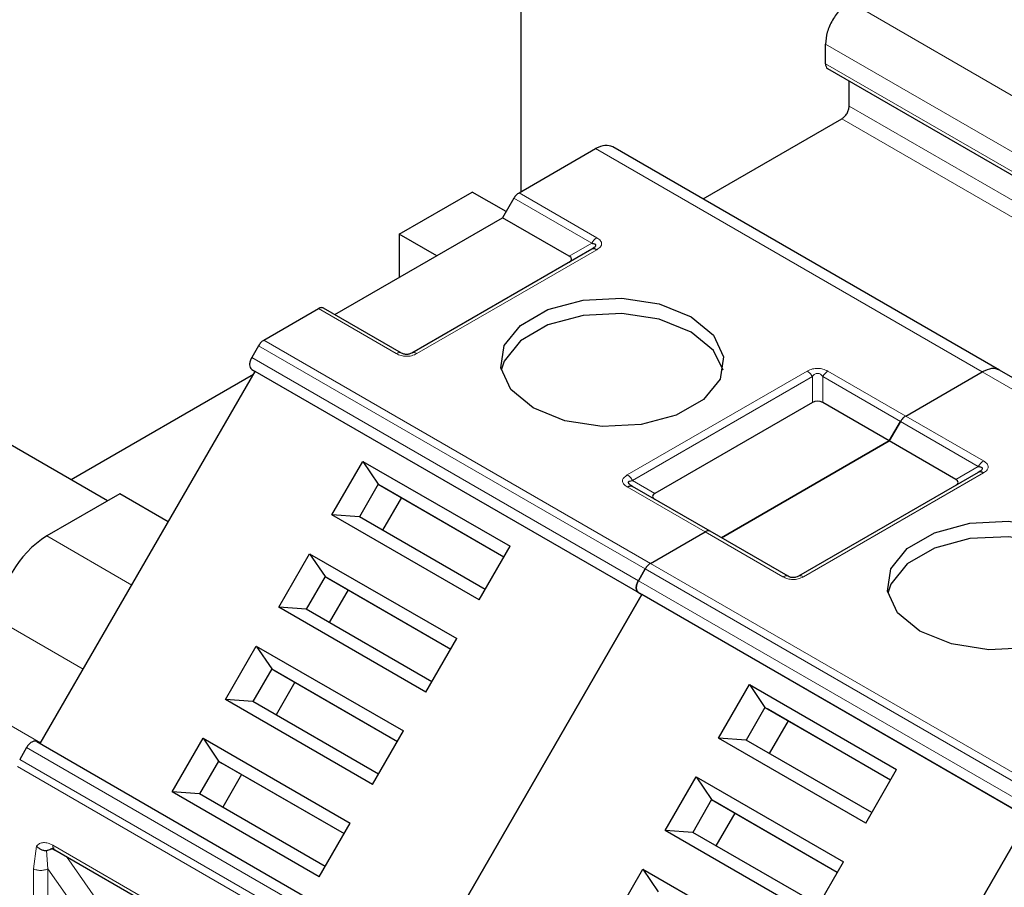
# Model space of a CAD drawing. Header units: millimetres. Extents: x 5 to 418, y 2 to 292.
# Tile 33 of 56: x 241 to 249, y 136 to 143. Entities that reach past the tile are written whole.
import ezdxf

# ---------------------------------------------------------------- set-up
doc = ezdxf.new("R2010")
doc.units = ezdxf.units.MM

msp = doc.modelspace()

# ---------------------------------------------------------------- linework, layer by layer
at = {"color": 7, "linetype": 'Continuous', "lineweight": 25}
for p, q in [((245.1205, 148.2227), (245.1205, 141.4747)), ((247.4822, 142.468), (247.4822, 142.6204)), ((247.4988, 142.4313), (250.4969, 140.7006)), ((247.666, 142.1386), (247.666, 142.3348)), ((246.5327, 141.4191), (247.6095, 142.0406)), ((245.1062, 141.4665), (245.7003, 141.8095)), ((248.8317, 140.0919), (245.8336, 141.8227)), ((244.1776, 141.146), (244.7433, 141.4726)), ((245.0064, 141.3207), (244.7433, 141.4726)), ((245.0662, 141.4243), (244.979, 141.2733)), ((243.678, 140.5222), (244.979, 141.2733)), ((245.4953, 140.9753), (244.979, 141.2733)), ((244.4681, 140.9784), (244.1776, 141.146)), ((244.1776, 141.146), (244.1776, 140.8107)), ((245.6696, 141.0297), (244.2742, 140.2242)), ((241.9147, 139.0782), (239.0865, 140.7109)), ((243.1263, 140.3235), (243.5508, 140.5686)), ((244.1942, 140.2242), (243.5908, 140.5726)), ((243.0863, 140.2813), (243.0334, 140.1897)), ((241.3934, 137.1951), (243.06, 140.0819)), ((243.0457, 140.0571), (241.6324, 139.2412)), ((243.0334, 140.0973), (243.06, 140.0819)), ((246.0582, 138.3511), (243.06, 140.0819)), ((248.1043, 139.7357), (248.6984, 140.0787)), ((248.1043, 139.7357), (248.6984, 140.0787)), ((251.8299, 138.3611), (248.8317, 140.0919)), ((247.3809, 139.8406), (246.1598, 139.1357)), ((247.9772, 139.5425), (247.4609, 139.8406)), ((247.9772, 139.5425), (248.0643, 139.6935)), ((248.0643, 139.6935), (247.9772, 139.5425)), ((247.9772, 139.5425), (246.6761, 138.7915)), ((246.6761, 138.7915), (247.9772, 139.5425)), ((248.4934, 139.2445), (247.9772, 139.5425)), ((243.6555, 138.9685), (243.8954, 139.384)), ((243.8954, 139.384), (245.0361, 138.7255)), ((243.8954, 139.384), (244.0147, 139.2074)), ((248.6677, 139.299), (247.2723, 138.4934)), ((244.0147, 139.2074), (243.868, 138.9534)), ((244.0147, 139.2074), (244.9894, 138.6447)), ((244.0147, 139.2074), (244.0414, 139.192)), ((245.9818, 139.1919), (245.9738, 139.1975)), ((242.0092, 139.1328), (241.4435, 138.8062)), ((242.3864, 138.915), (242.0092, 139.1328)), ((244.0414, 139.192), (244.9894, 138.6447)), ((246.5889, 138.8418), (245.9856, 139.1901)), ((244.1947, 139.1035), (244.048, 138.8495)), ((244.7962, 138.3099), (243.6555, 138.9685)), ((243.868, 138.9534), (243.6555, 138.9685)), ((244.8428, 138.3907), (243.868, 138.9534)), ((246.1244, 138.5927), (246.5489, 138.8378)), ((246.1244, 138.5927), (246.5489, 138.8378)), ((247.1923, 138.4934), (246.5889, 138.8418)), ((243.2421, 138.2525), (243.482, 138.6681)), ((243.482, 138.6681), (244.6227, 138.0096)), ((243.482, 138.6681), (243.6014, 138.4915)), ((244.7962, 138.3099), (245.0361, 138.7255)), ((246.0315, 138.4589), (246.0844, 138.5505)), ((246.0844, 138.5505), (246.0315, 138.4589)), ((243.6014, 138.4915), (243.4547, 138.2375)), ((243.6014, 138.4915), (244.5761, 137.9288)), ((243.6014, 138.4915), (243.628, 138.4761)), ((243.628, 138.4761), (244.5761, 137.9288)), ((243.7814, 138.3876), (243.6347, 138.1336)), ((246.0315, 138.3665), (246.0582, 138.3511)), ((246.0315, 138.3665), (246.0582, 138.3511)), ((246.0582, 138.3511), (244.3915, 135.4643)), ((244.3915, 135.4643), (246.0582, 138.3511)), ((249.0563, 136.6203), (246.0582, 138.3511)), ((244.3828, 137.594), (243.2421, 138.2525)), ((243.4547, 138.2375), (243.2421, 138.2525)), ((244.4294, 137.6748), (243.4547, 138.2375)), ((244.3828, 137.594), (244.6227, 138.0096)), ((242.8288, 137.5366), (243.0687, 137.9522)), ((243.0687, 137.9522), (244.2094, 137.2937)), ((243.0687, 137.9522), (243.188, 137.7756)), ((243.188, 137.7756), (243.0414, 137.5216)), ((243.188, 137.7756), (244.1628, 137.2129)), ((243.188, 137.7756), (243.2147, 137.7602)), ((243.2147, 137.7602), (244.1628, 137.2129)), ((243.368, 137.6717), (243.2214, 137.4177)), ((246.6536, 137.2377), (246.8935, 137.6532)), ((246.8935, 137.6532), (248.0342, 136.9947)), ((246.8935, 137.6532), (247.0128, 137.4766)), ((243.9695, 136.8781), (242.8288, 137.5366)), ((243.0414, 137.5216), (242.8288, 137.5366)), ((244.0161, 136.9589), (243.0414, 137.5216)), ((247.0128, 137.4766), (246.8662, 137.2226)), ((247.0128, 137.4766), (247.9876, 136.9139)), ((247.0128, 137.4766), (247.0395, 137.4612)), ((247.0395, 137.4612), (247.9876, 136.9139)), ((247.1928, 137.3727), (247.0462, 137.1187)), ((243.9695, 136.8781), (244.2094, 137.2937)), ((241.3667, 137.2105), (244.3648, 135.4797)), ((242.4155, 136.8207), (242.6554, 137.2363)), ((242.6554, 137.2363), (243.7961, 136.5778)), ((242.6554, 137.2363), (242.7747, 137.0597)), ((247.7943, 136.5792), (246.6536, 137.2377)), ((246.8662, 137.2226), (246.6536, 137.2377)), ((247.8409, 136.6599), (246.8662, 137.2226)), ((241.2867, 137.1643), (241.2338, 137.0727)), ((242.7747, 137.0597), (242.628, 136.8057)), ((242.7747, 137.0597), (243.7494, 136.497)), ((242.7747, 137.0597), (242.8014, 137.0443)), ((242.8014, 137.0443), (243.7494, 136.497)), ((247.7943, 136.5792), (248.0342, 136.9947)), ((242.9547, 136.9558), (242.808, 136.7017)), ((246.2403, 136.5218), (246.4802, 136.9373)), ((246.4802, 136.9373), (247.6209, 136.2788)), ((246.4802, 136.9373), (246.5995, 136.7607)), ((243.5562, 136.1622), (242.4155, 136.8207)), ((242.628, 136.8057), (242.4155, 136.8207)), ((243.6028, 136.2429), (242.628, 136.8057)), ((246.5995, 136.7607), (246.4528, 136.5067)), ((246.5995, 136.7607), (247.5742, 136.198)), ((246.5995, 136.7607), (246.6262, 136.7453)), ((246.6262, 136.7453), (247.5742, 136.198)), ((246.7795, 136.6568), (246.6328, 136.4028)), ((247.3896, 133.7336), (249.0563, 136.6203)), ((249.0563, 136.6203), (247.3896, 133.7336)), ((243.5562, 136.1622), (243.7961, 136.5778)), ((247.381, 135.8632), (246.2403, 136.5218)), ((246.4528, 136.5067), (246.2403, 136.5218)), ((247.4276, 135.944), (246.4528, 136.5067)), ((241.5072, 136.3705), (243.9585, 134.9554)), ((245.8269, 135.8058), (246.0668, 136.2214)), ((246.0668, 136.2214), (247.2075, 135.5629)), ((246.0668, 136.2214), (246.1862, 136.0448)), ((247.381, 135.8632), (247.6209, 136.2788))]:
    msp.add_line(p, q, dxfattribs=at)
at = {"color": 7, "linetype": 'Continuous', "lineweight": 18}
for p, q in [((247.6708, 142.947), (250.6689, 141.2162)), ((247.4822, 142.6204), (250.4803, 140.8896)), ((250.4803, 140.7372), (247.4822, 142.468)), ((247.666, 142.1386), (249.1651, 141.2732)), ((247.6095, 142.0406), (249.1085, 141.1752)), ((248.6984, 140.0787), (245.7003, 141.8095)), ((245.0662, 141.4243), (245.6696, 141.0759)), ((245.1062, 141.4665), (245.7096, 141.1182)), ((245.4953, 140.9753), (245.6696, 141.0759)), ((245.7096, 141.0258), (244.3142, 140.2203)), ((244.1542, 140.2203), (243.5508, 140.5686)), ((243.0863, 140.2813), (246.0844, 138.5505)), ((243.1263, 140.3235), (246.1244, 138.5927)), ((243.0334, 140.1897), (246.0315, 138.4589)), ((246.0315, 138.3665), (243.0334, 140.0973)), ((245.9456, 139.2785), (247.3409, 140.084)), ((245.9856, 139.2363), (247.3809, 140.0418)), ((247.3809, 139.8406), (247.3809, 140.0418)), ((247.4609, 140.0418), (248.0643, 139.6935)), ((247.4609, 140.0418), (247.4609, 139.8406)), ((247.5009, 140.084), (248.1043, 139.7357)), ((251.6965, 138.3479), (248.6984, 140.0787)), ((248.1043, 139.7357), (248.7077, 139.3874)), ((248.0643, 139.6935), (248.6677, 139.3451)), ((248.7077, 139.295), (247.3123, 138.4895)), ((248.4934, 139.2445), (248.6677, 139.3451)), ((245.9856, 139.2363), (246.1598, 139.1357)), ((246.5489, 138.8378), (245.9456, 139.1862)), ((247.1523, 138.4895), (246.5489, 138.8378)), ((242.1035, 138.4252), (241.4435, 138.8062)), ((246.1244, 138.5927), (249.1225, 136.8619)), ((246.0844, 138.5505), (249.0825, 136.8197)), ((246.0315, 138.4589), (249.0296, 136.7281)), ((249.0296, 136.6357), (246.0315, 138.3665)), ((241.7264, 137.772), (241.0664, 138.153)), ((241.3964, 137.2004), (241.0664, 137.3909)), ((241.2867, 137.1643), (244.2848, 135.4336)), ((244.2319, 135.3419), (241.2338, 137.0727)), ((244.2154, 135.2862), (241.2172, 137.0169)), ((241.3398, 136.2254), (241.3641, 136.4008)), ((241.4906, 136.4071), (242.7163, 135.6996)), ((241.4529, 136.2254), (241.4412, 136.3663)), ((241.5961, 136.3192), (242.3818, 135.2013)), ((241.3398, 130.6587), (241.3398, 136.2254)), ((241.4529, 136.2254), (242.206, 135.1543)), ((241.4529, 130.6587), (241.4529, 136.2254))]:
    msp.add_line(p, q, dxfattribs=at)
at = {"color": 7, "linetype": 'Continuous', "lineweight": 25, "flags": 128}
for points in [[(245.2147, 139.7984), (245.0421, 139.9407), (244.9642, 140.1085), (244.9904, 140.2816), (245.1176, 140.4391), (245.3305, 140.562), (245.6033, 140.6354), (245.9031, 140.6506), (246.1938, 140.6056), (246.4404, 140.5059)], [(246.4404, 140.3862), (246.1938, 140.4858), (245.9031, 140.5308), (245.6033, 140.5157), (245.3305, 140.4422), (245.1176, 140.3194), (244.9904, 140.1619), (244.9671, 140.0923)], [(246.4404, 140.5059), (246.613, 140.3636), (246.6909, 140.1958), (246.6647, 140.0227), (246.5375, 139.8652), (246.3247, 139.7423), (246.0519, 139.6689), (245.752, 139.6537), (245.4613, 139.6987), (245.2147, 139.7984)], [(246.688, 140.0923), (246.613, 140.2438), (246.4404, 140.3862)], [(248.2129, 138.0676), (248.0402, 138.2099), (247.9623, 138.3778), (247.9886, 138.5509), (248.1158, 138.7083), (248.3286, 138.8312), (248.6014, 138.9046), (248.9012, 138.9198), (249.192, 138.8748), (249.4385, 138.7751)], [(249.4385, 138.6554), (249.192, 138.755), (248.9012, 138.8), (248.6014, 138.7849), (248.3286, 138.7114), (248.1158, 138.5886), (247.9886, 138.4311), (247.9653, 138.3615)], [(249.4385, 138.7751), (249.6112, 138.6328), (249.6891, 138.465), (249.6628, 138.2919), (249.5356, 138.1344), (249.3228, 138.0115), (249.05, 137.9381), (248.7502, 137.923), (248.4594, 137.9679), (248.2129, 138.0676)]]:
    msp.add_lwpolyline(points, dxfattribs=at)
at = {"color": 7, "linetype": 'Continuous', "lineweight": 18}
for centre, radius, start, end in [((245.7707, 141.0202), 0.1154, 121.95467, 151.14439), ((248.7688, 139.2894), 0.1154, 121.95467, 151.14439), ((241.5287, 136.4023), 0.0384, 172.74417, 235.94365)]:
    msp.add_arc(centre, radius, start, end, dxfattribs=at)
at = {"color": 7, "linetype": 'Continuous', "lineweight": 25}
msp.add_arc((241.8852, 138.1158), 0.8196, 122.60548, 177.39452, dxfattribs=at)
for centre, major_axis, ratio, start_param, end_param in [((245.3753, 140.9522), (0.1386, 0), 0.333297, 5.759587, 6.806784), ((247.4209, 139.7713), (0.08, 0), 0.999892, 1.047198, 2.094395), ((248.3734, 139.2214), (0.1386, 0), 0.333297, 5.759587, 6.806784), ((246.2798, 139.1126), (0.1386, 0), 0.333297, 2.617994, 3.665191)]:
    msp.add_ellipse(centre, major_axis=major_axis, ratio=ratio, start_param=start_param, end_param=end_param, dxfattribs=at)
for points in [[(247.6708, 142.947), (247.646, 142.9295), (247.5966, 142.8944), (247.5343, 142.808), (247.4907, 142.7109), (247.485, 142.6506), (247.4822, 142.6204)], [(247.6095, 142.0406), (247.6169, 142.0459), (247.6317, 142.0564), (247.6504, 142.0823), (247.6635, 142.1115), (247.6652, 142.1296), (247.666, 142.1386)], [(245.1062, 141.4665), (245.1025, 141.4641), (245.0951, 141.4594), (245.0844, 141.4493), (245.0745, 141.4376), (245.0689, 141.4287), (245.0662, 141.4243)], [(245.7096, 141.0258), (245.7059, 141.0277), (245.6985, 141.0315), (245.6878, 141.0337), (245.6779, 141.0335), (245.6723, 141.031), (245.6696, 141.0297)], [(243.5908, 140.5726), (243.588, 140.5738), (243.5825, 140.5763), (243.5726, 140.5765), (243.5619, 140.5743), (243.5545, 140.5705), (243.5508, 140.5686)], [(243.1263, 140.3235), (243.1226, 140.3211), (243.1152, 140.3164), (243.1045, 140.3063), (243.0946, 140.2946), (243.089, 140.2857), (243.0863, 140.2813)], [(243.0334, 140.1897), (243.0287, 140.1802), (243.0194, 140.1614), (243.0155, 140.1331), (243.0194, 140.1095), (243.0287, 140.1013), (243.0334, 140.0973)], [(248.1043, 139.7357), (248.1006, 139.7333), (248.0932, 139.7286), (248.0825, 139.7185), (248.0726, 139.7068), (248.0671, 139.6979), (248.0643, 139.6935)], [(248.1043, 139.7357), (248.1006, 139.7333), (248.0932, 139.7286), (248.0825, 139.7185), (248.0726, 139.7068), (248.0671, 139.6979), (248.0643, 139.6935)], [(248.7077, 139.295), (248.704, 139.2969), (248.6966, 139.3007), (248.6859, 139.3029), (248.676, 139.3027), (248.6705, 139.3002), (248.6677, 139.299)], [(245.9456, 139.1862), (245.9493, 139.188), (245.9567, 139.1918), (245.9673, 139.1941), (245.9772, 139.1939), (245.9828, 139.1914), (245.9856, 139.1901)], [(246.5889, 138.8418), (246.5862, 138.843), (246.5806, 138.8455), (246.5707, 138.8457), (246.5601, 138.8435), (246.5527, 138.8397), (246.5489, 138.8378)], [(246.5889, 138.8418), (246.5862, 138.843), (246.5806, 138.8455), (246.5707, 138.8457), (246.5601, 138.8435), (246.5527, 138.8397), (246.5489, 138.8378)], [(246.1244, 138.5927), (246.1207, 138.5904), (246.1133, 138.5856), (246.1026, 138.5755), (246.0927, 138.5639), (246.0872, 138.555), (246.0844, 138.5505)], [(246.1244, 138.5927), (246.1207, 138.5904), (246.1133, 138.5856), (246.1026, 138.5755), (246.0927, 138.5639), (246.0872, 138.555), (246.0844, 138.5505)], [(246.0315, 138.3665), (246.0269, 138.3706), (246.0176, 138.3787), (246.0136, 138.4024), (246.0176, 138.4306), (246.0269, 138.4494), (246.0315, 138.4589)], [(246.0315, 138.4589), (246.0269, 138.4494), (246.0176, 138.4306), (246.0136, 138.4024), (246.0176, 138.3787), (246.0269, 138.3706), (246.0315, 138.3665)], [(241.3667, 137.2105), (241.3609, 137.2125), (241.3492, 137.2165), (241.3267, 137.2081), (241.3042, 137.1905), (241.2925, 137.1731), (241.2867, 137.1643)]]:
    msp.add_open_spline(points, degree=3, dxfattribs=at)
for points, knots in [([(247.4822, 142.468), (247.4832, 142.4602), (247.4851, 142.4446), (247.4926, 142.4325), (247.4988, 142.4313), (247.4988, 142.4313)], [0, 0, 0, 0, 0.4999489, 0.9998979, 1, 1, 1, 1]), ([(245.8336, 141.8227), (245.8141, 141.8297), (245.7752, 141.8438), (245.7253, 141.8209), (245.7003, 141.8095)], [0, 0, 0, 0, 0.499949, 1, 1, 1, 1]), ([(245.6696, 141.0759), (245.678, 141.0746), (245.6897, 141.0728), (245.6989, 141.0661), (245.7012, 141.0604), (245.6991, 141.0535), (245.6899, 141.0424), (245.6781, 141.0351), (245.6696, 141.0297)], [0, 0, 0, 0, 0.288782, 0.399611, 0.497678, 0.595119, 0.706393, 1, 1, 1, 1]), ([(245.6915, 141.0451), (245.69, 141.0431), (245.6869, 141.0389), (245.6811, 141.035), (245.6781, 141.0329)], [0, 0, 0, 0, 0.47448, 1, 1, 1, 1]), ([(244.2742, 140.2242), (244.2686, 140.2213), (244.2607, 140.2172), (244.2441, 140.2138), (244.232, 140.2132), (244.2206, 140.2145), (244.2066, 140.2178), (244.1993, 140.2216), (244.1942, 140.2242)], [0, 0, 0, 0, 0.291557, 0.409435, 0.523723, 0.625009, 0.734944, 1, 1, 1, 1]), ([(248.8317, 140.0919), (248.8123, 140.0989), (248.7733, 140.113), (248.7234, 140.0901), (248.6984, 140.0787)], [0, 0, 0, 0, 0.499949, 1, 1, 1, 1]), ([(248.8317, 140.0919), (248.8123, 140.0989), (248.7733, 140.113), (248.7234, 140.0901), (248.6984, 140.0787)], [0, 0, 0, 0, 0.499949, 1, 1, 1, 1]), ([(248.6677, 139.3451), (248.6762, 139.3438), (248.6879, 139.342), (248.6971, 139.3353), (248.6994, 139.3296), (248.6972, 139.3227), (248.6881, 139.3116), (248.6763, 139.3043), (248.6677, 139.299)], [0, 0, 0, 0, 0.288782, 0.399611, 0.497678, 0.595119, 0.706393, 1, 1, 1, 1]), ([(248.6896, 139.3144), (248.6882, 139.3124), (248.6851, 139.3082), (248.6792, 139.3042), (248.6762, 139.3021)], [0, 0, 0, 0, 0.47448, 1, 1, 1, 1]), ([(245.9856, 139.1901), (245.9769, 139.1954), (245.9648, 139.2028), (245.9555, 139.2144), (245.9541, 139.2216), (245.9571, 139.2277), (245.9668, 139.2336), (245.9778, 139.2352), (245.9856, 139.2363)], [0, 0, 0, 0, 0.291557, 0.409435, 0.523723, 0.625009, 0.734944, 1, 1, 1, 1]), ([(247.2723, 138.4934), (247.2667, 138.4905), (247.2588, 138.4864), (247.2423, 138.483), (247.2302, 138.4825), (247.2187, 138.4837), (247.2047, 138.487), (247.1975, 138.4908), (247.1923, 138.4934)], [0, 0, 0, 0, 0.291557, 0.409435, 0.523723, 0.625009, 0.734944, 1, 1, 1, 1]), ([(241.3641, 136.4008), (241.369, 136.3959), (241.3792, 136.3855), (241.4002, 136.3736), (241.4219, 136.3667), (241.4357, 136.3664), (241.4412, 136.3663)], [0, 0, 0, 0, 0.239257, 0.501501, 0.800751, 1, 1, 1, 1]), ([(241.4412, 136.3663), (241.4429, 136.3665), (241.4466, 136.3669), (241.4556, 136.3698), (241.4678, 136.3754), (241.4811, 136.3815), (241.4924, 136.3853), (241.4985, 136.3867), (241.5006, 136.3871)], [0, 0, 0, 0, 0.077668, 0.16614, 0.395453, 0.667243, 0.886321, 1, 1, 1, 1]), ([(241.4791, 136.3805), (241.479, 136.3804), (241.4778, 136.3798), (241.4854, 136.3816), (241.501, 136.3734), (241.5074, 136.3701)], [0, 0, 0, 0, 0.072991, 0.616931, 1, 1, 1, 1])]:
    msp.add_open_spline(points, degree=3, knots=knots, dxfattribs=at)
at = {"color": 7, "linetype": 'Continuous', "lineweight": 18}
for points, knots in [([(245.7096, 141.1182), (245.7201, 141.1111), (245.7355, 141.1008), (245.7451, 141.084), (245.7475, 141.0719), (245.745, 141.0599), (245.7355, 141.0433), (245.7202, 141.033), (245.7096, 141.0258)], [0, 0, 0, 0, 0.2646181, 0.3849548, 0.5040288, 0.613968, 0.7305828, 1, 1, 1, 1]), ([(244.3142, 140.2203), (244.3011, 140.2138), (244.2827, 140.2047), (244.2525, 140.1994), (244.2315, 140.1986), (244.2108, 140.2001), (244.1831, 140.2058), (244.1662, 140.2143), (244.1542, 140.2203)], [0, 0, 0, 0, 0.282326, 0.395639, 0.51777, 0.631107, 0.740435, 1, 1, 1, 1]), ([(247.3409, 140.084), (247.354, 140.0905), (247.3724, 140.0996), (247.4026, 140.1049), (247.4236, 140.1057), (247.4444, 140.1043), (247.472, 140.0985), (247.489, 140.09), (247.5009, 140.084)], [0, 0, 0, 0, 0.2823256, 0.3956386, 0.5177702, 0.6311071, 0.7404354, 1, 1, 1, 1]), ([(247.3809, 140.0418), (247.3865, 140.0488), (247.3945, 140.0587), (247.411, 140.0661), (247.4231, 140.0671), (247.4345, 140.0649), (247.4486, 140.057), (247.4558, 140.0481), (247.4609, 140.0418)], [0, 0, 0, 0, 0.2915567, 0.4094353, 0.5237228, 0.6250088, 0.734944, 1, 1, 1, 1]), ([(248.7077, 139.3874), (248.7182, 139.3803), (248.7336, 139.3701), (248.7433, 139.3532), (248.7456, 139.3411), (248.7432, 139.3291), (248.7337, 139.3126), (248.7184, 139.3022), (248.7077, 139.295)], [0, 0, 0, 0, 0.264618, 0.384955, 0.504029, 0.613968, 0.730583, 1, 1, 1, 1]), ([(245.9456, 139.1862), (245.9343, 139.1937), (245.9186, 139.2043), (245.9094, 139.2217), (245.9081, 139.2339), (245.9105, 139.2459), (245.9205, 139.2618), (245.9352, 139.2716), (245.9456, 139.2785)], [0, 0, 0, 0, 0.282326, 0.395639, 0.51777, 0.631107, 0.740435, 1, 1, 1, 1]), ([(247.3123, 138.4895), (247.2992, 138.483), (247.2809, 138.4739), (247.2507, 138.4686), (247.2296, 138.4679), (247.2089, 138.4693), (247.1813, 138.475), (247.1643, 138.4835), (247.1523, 138.4895)], [0, 0, 0, 0, 0.282326, 0.395639, 0.51777, 0.631107, 0.740435, 1, 1, 1, 1]), ([(241.3641, 136.4008), (241.3716, 136.408), (241.3867, 136.4225), (241.4179, 136.4293), (241.453, 136.4259), (241.4781, 136.4134), (241.4906, 136.4071)], [0, 0, 0, 0, 0.249225, 0.499952, 0.749234, 1, 1, 1, 1])]:
    msp.add_open_spline(points, degree=3, knots=knots, dxfattribs=at)
for points in [[(244.1942, 140.2242), (244.1914, 140.2255), (244.1859, 140.228), (244.176, 140.2282), (244.1653, 140.226), (244.1579, 140.2222), (244.1542, 140.2203)], [(244.3142, 140.2203), (244.3105, 140.2222), (244.3031, 140.226), (244.2924, 140.2282), (244.2825, 140.228), (244.277, 140.2255), (244.2742, 140.2242)], [(247.3409, 140.084), (247.3446, 140.0817), (247.352, 140.0769), (247.3627, 140.0668), (247.3726, 140.0552), (247.3781, 140.0463), (247.3809, 140.0418)], [(247.4609, 140.0418), (247.4637, 140.0463), (247.4692, 140.0552), (247.4791, 140.0668), (247.4898, 140.0769), (247.4972, 140.0817), (247.5009, 140.084)], [(245.9456, 139.2785), (245.9493, 139.2761), (245.9567, 139.2714), (245.9673, 139.2613), (245.9772, 139.2496), (245.9828, 139.2407), (245.9856, 139.2363)], [(247.1923, 138.4934), (247.1896, 138.4947), (247.184, 138.4972), (247.1741, 138.4974), (247.1635, 138.4952), (247.156, 138.4914), (247.1523, 138.4895)], [(247.3123, 138.4895), (247.3086, 138.4914), (247.3012, 138.4952), (247.2906, 138.4974), (247.2806, 138.4972), (247.2751, 138.4947), (247.2723, 138.4934)], [(241.3398, 136.2254), (241.3481, 136.2216), (241.3646, 136.214), (241.3964, 136.2108), (241.4281, 136.214), (241.4447, 136.2216), (241.4529, 136.2254)]]:
    msp.add_open_spline(points, degree=3, dxfattribs=at)

doc.saveas('drawing.dxf')
